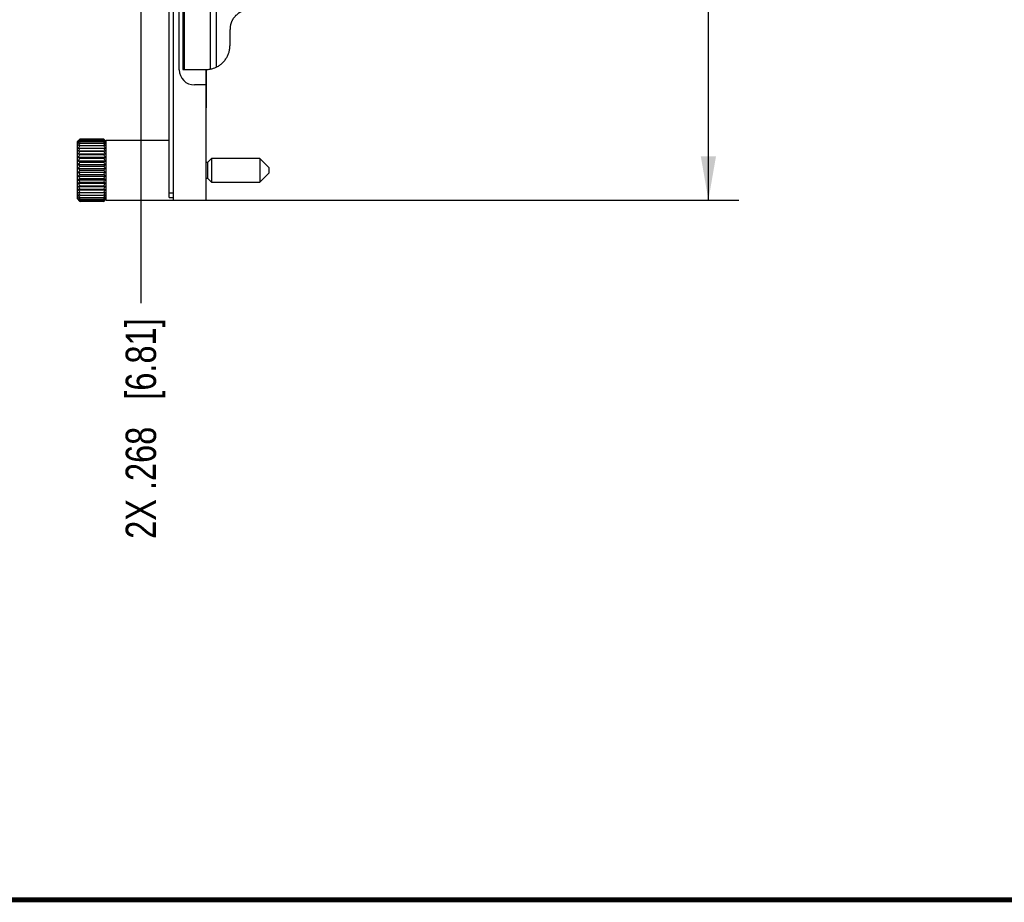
# Model space of a CAD drawing. Header units: inches. Extents: x 0.2 to 16.8, y 0.2 to 10.8.
# Tile 8 of 36: x 7.3 to 11.4, y 0.2 to 3.9. Entities that reach past the tile are written whole.
import ezdxf

# ---------------------------------------------------------------- set-up
doc = ezdxf.new("R2010")
doc.units = ezdxf.units.IN
doc.header["$LTSCALE"] = 0.935
doc.header["$MEASUREMENT"] = 0
doc.layers.get('0').update_dxf_attribs({"linetype": 'CONTINUOUS'})
doc.layers.add('DIMENSIONS', color=7, linetype='CONTINUOUS')
doc.styles.get("Standard").update_dxf_attribs({"font": 'txt', "width": 0.8})
doc.dimstyles.new('DIMSTYLE_1', dxfattribs={"dimtxt": 0.125, "dimasz": 0.18, "dimexe": 0.18, "dimexo": 0.0625, "dimgap": 0.09, "dimtad": 0, "dimtih": 1, "dimtoh": 1, "dimdec": 3, "dimzin": 4, "dimdsep": 46, "dimtxsty": 'STANDARD', "dimblk": '_FILLED', "dimblk1": '_FILLED', "dimblk2": '_FILLED', "dimcen": 0.09, "dimadec": 0, "dimazin": 0, "dimtp": 0.01, "dimtm": 0.01, "dimtfac": 1, "dimtdec": 3, "dimtofl": 0, "dimtmove": 0, "dimatfit": 3, "dimldrblk": '_FILLED', "dimfxl": 1, "dimtolj": 1, "dimtzin": 4, "dimarcsym": 0})
doc.dimstyles.new('DIMSTYLE_2', dxfattribs={"dimtxt": 0.125, "dimasz": 0.18, "dimexe": 0.18, "dimexo": 0.0625, "dimgap": 0.09, "dimtad": 0, "dimtih": 1, "dimtoh": 1, "dimdec": 3, "dimzin": 4, "dimdsep": 46, "dimtxsty": 'STANDARD', "dimblk": '_FILLED', "dimblk1": '_FILLED', "dimblk2": '_FILLED', "dimcen": 0.09, "dimadec": 0, "dimazin": 0, "dimtp": 0.01, "dimtm": 0.01, "dimtfac": 1, "dimtdec": 3, "dimtofl": 0, "dimtmove": 0, "dimatfit": 3, "dimldrblk": '_FILLED', "dimfxl": 1, "dimtolj": 1, "dimtzin": 4, "dimarcsym": 0})

# ---------------------------------------------------------------- blocks, each defined once
blk = doc.blocks.new('_FILLED')
at = {"color": 0, "linetype": 'BYBLOCK'}
blk.add_solid([(0, 0), (-1, 0.174), (-1, -0.174)], dxfattribs=at)
blk = doc.blocks.new('*D26')
at = {"layer": 'DIMENSIONS', "color": 2, "linetype": 'CONTINUOUS'}
for p, q in [((8.1454, 8.2049), (10.2749, 8.2049)), ((10.1499, 8.2049), (10.1499, 5.7964)), ((10.1499, 3.1379), (10.1499, 5.5464)), ((8.0104, 3.1379), (10.2749, 3.1379))]:
    blk.add_line(p, q, dxfattribs=at)
at = {"layer": 'DIMENSIONS', "color": 2, "linetype": 'CONTINUOUS', "xscale": 0.18, "yscale": 0.18, "zscale": 0.18}
for p, rotation in [((10.1499, 8.2049), 90), ((10.1499, 3.1379), 270)]:
    blk.add_blockref('_FILLED', p, dxfattribs=dict(at, rotation=rotation))
at = {"layer": 'DIMENSIONS', "color": 2, "linetype": 'CONTINUOUS', "insert": (10.1499, 5.7339), "char_height": 0.125, "width": 1.325, "attachment_point": 2, "line_spacing_factor": 0.9}
blk.add_mtext('5.067{\\Ftxt.shx;\\W1.000000;\\H0.125000; }[128.7]', dxfattribs=at)
blk = doc.blocks.new('*D27')
at = {"layer": 'DIMENSIONS', "color": 2, "linetype": 'CONTINUOUS'}
blk.add_line((7.8149, 4.0294), (7.8149, 2.7136), dxfattribs=at)
at = {"layer": 'DIMENSIONS', "color": 2, "linetype": 'CONTINUOUS', "insert": (7.7524, 2.6511), "char_height": 0.125, "width": 1.425, "attachment_point": 3, "rotation": 90, "line_spacing_factor": 0.9}
blk.add_mtext('2X .268{\\Ftxt.shx;\\W1.000000;\\H0.125000; }[6.81]', dxfattribs=at)

msp = doc.modelspace()

# ---------------------------------------------------------------- linework, layer by layer
at = {"color": 7, "linetype": 'CONTINUOUS'}
for p, q in [((7.9309, 3.1479), (7.9309, 8.1949)), ((7.9479, 8.2049), (7.9479, 3.1379)), ((7.9729, 3.6739), (7.9729, 7.6689)), ((7.9876, 7.6729), (7.9876, 3.6749)), ((8.1817, 3.7749), (8.1817, 3.8399)), ((7.9876, 3.6749), (8.0821, 3.6749)), ((8.0829, 3.1379), (8.0829, 3.6749)), ((8.0849, 3.5179), (8.0849, 3.6749)), ((8.0829, 3.6114), (8.0354, 3.6114)), ((8.0829, 3.5179), (8.0849, 3.5179)), ((7.5642, 3.3885), (7.5541, 3.3785)), ((7.5541, 3.1422), (7.5541, 3.3785)), ((7.5648, 3.3891), (7.6615, 3.3891)), ((7.5648, 3.388), (7.6615, 3.388)), ((7.5648, 3.3847), (7.6615, 3.3847)), ((7.5648, 3.3793), (7.6615, 3.3793)), ((7.5648, 3.3718), (7.6615, 3.3718)), ((7.5648, 3.3625), (7.6615, 3.3625)), ((7.6719, 3.3787), (7.6621, 3.3885)), ((7.9309, 3.3829), (7.6719, 3.3829)), ((7.6719, 3.1379), (7.6719, 3.3829)), ((7.5571, 3.3514), (7.6692, 3.3514)), ((7.5571, 3.3402), (7.6692, 3.3402)), ((7.5571, 3.3276), (7.6692, 3.3276)), ((7.5648, 3.3387), (7.6615, 3.3387)), ((7.5648, 3.3247), (7.6615, 3.3247)), ((7.5571, 3.3139), (7.6692, 3.3139)), ((7.5571, 3.2993), (7.6692, 3.2993)), ((7.5571, 3.284), (7.6692, 3.284)), ((7.5648, 3.3096), (7.6615, 3.3096)), ((7.5648, 3.2937), (7.6615, 3.2937)), ((8.0891, 3.293), (8.0829, 3.293)), ((8.1052, 3.3092), (8.0891, 3.293)), ((8.0891, 3.293), (8.0891, 3.2277)), ((8.304, 3.3092), (8.1052, 3.3092)), ((8.1052, 3.3092), (8.1052, 3.2115)), ((8.3414, 3.2718), (8.304, 3.3092)), ((8.304, 3.3092), (8.304, 3.2115)), ((7.5571, 3.2683), (7.6692, 3.2683)), ((7.5571, 3.2524), (7.6692, 3.2524)), ((7.5648, 3.2772), (7.6615, 3.2772)), ((7.5648, 3.2604), (7.6615, 3.2604)), ((7.5648, 3.2436), (7.6615, 3.2436)), ((8.304, 3.2115), (8.3414, 3.2489)), ((8.3414, 3.2718), (8.3414, 3.2489)), ((7.5571, 3.2367), (7.6692, 3.2367)), ((7.5571, 3.2214), (7.6692, 3.2214)), ((7.5571, 3.2068), (7.6692, 3.2068)), ((7.5648, 3.227), (7.6615, 3.227)), ((7.5648, 3.2111), (7.6615, 3.2111)), ((8.0829, 3.2277), (8.0891, 3.2277)), ((8.0891, 3.2277), (8.1052, 3.2115)), ((8.1052, 3.2115), (8.304, 3.2115)), ((7.5571, 3.1931), (7.6692, 3.1931)), ((7.5571, 3.1805), (7.6692, 3.1805)), ((7.5571, 3.1693), (7.6692, 3.1693)), ((7.5648, 3.196), (7.6615, 3.196)), ((7.5648, 3.182), (7.6615, 3.182)), ((7.5541, 3.1422), (7.5642, 3.1322)), ((7.5648, 3.1582), (7.6615, 3.1582)), ((7.5648, 3.1489), (7.6615, 3.1489)), ((7.5648, 3.1414), (7.6615, 3.1414)), ((7.5648, 3.136), (7.6615, 3.136)), ((7.5648, 3.1327), (7.6615, 3.1327)), ((7.6615, 3.1316), (7.5648, 3.1316)), ((7.6621, 3.1322), (7.6719, 3.142)), ((7.6719, 3.1379), (8.0829, 3.1379)), ((7.9309, 3.1479), (7.9479, 3.1479))]:
    msp.add_line(p, q, dxfattribs=at)
at = {"color": 9, "linetype": 'CONTINUOUS'}
for p, q in [((7.9926, 7.6729), (7.9926, 3.6749)), ((8.1001, 4.0749), (8.1001, 3.6765)), ((8.1243, 4.0749), (8.1243, 3.6842)), ((7.9309, 3.1679), (7.9479, 3.1679))]:
    msp.add_line(p, q, dxfattribs=at)
at = {"color": 7, "linetype": 'CONTINUOUS', "const_width": 0.02}
msp.add_lwpolyline([(0.25, 0.2586), (16.75, 0.2586)], dxfattribs=at)
at = {"color": 7, "linetype": 'CONTINUOUS'}
for centre, radius, start, end in [((8.0354, 3.6739), 0.0625, 180, 270), ((8.0821, 3.7718), 0.0969, 270, 270.2051), ((8.0821, 3.7719), 0.097, 270.206, 280.7227), ((8.0812, 3.7782), 0.1034, 280.5468, 280.7336), ((8.0824, 3.7719), 0.0971, 280.5185, 280.721), ((8.0809, 3.7797), 0.105, 280.7428, 288.5972), ((8.0825, 3.7749), 0.0998, 288.5727, 294.7471), ((7.7933, 3.1604), 0.3233, 134.9774, 136.9301), ((7.8241, 3.1567), 0.3475, 138.2682, 140.2026), ((7.7525, 3.1694), 0.2881, 130.6517, 132.6909), ((7.8528, 3.1494), 0.372, 140.748, 142.6518), ((7.7246, 3.158), 0.2774, 125.1888, 127.1484), ((7.8774, 3.1398), 0.3939, 142.551, 144.4238), ((7.7007, 3.1273), 0.2864, 118.3498, 120.106), ((7.8964, 3.1289), 0.4111, 143.7748, 145.6224), ((7.6824, 3.0493), 0.3433, 110.0442, 111.411), ((7.6709, 2.7856), 0.5865, 100.4237, 101.1854), ((7.9083, 3.1173), 0.422, 144.4844, 146.3159), ((7.4439, 3.171), 0.3081, 43.0217, 45.0708), ((7.4141, 3.1669), 0.3318, 39.7516, 41.7775), ((7.4638, 3.1582), 0.3031, 47.3596, 49.2978), ((7.3862, 3.1595), 0.3557, 37.3046, 39.2956), ((7.4925, 3.1455), 0.2929, 52.9032, 54.7596), ((7.3624, 3.1498), 0.377, 35.5343, 37.4908), ((7.5172, 3.1124), 0.3034, 59.9434, 61.6007), ((7.344, 3.1389), 0.3938, 34.337, 36.2658), ((7.5361, 3.0289), 0.3651, 68.6299, 69.915), ((7.548, 2.7469), 0.626, 78.8386, 79.5524), ((7.3325, 3.1273), 0.4044, 33.6443, 35.5554), ((7.9049, 3.1106), 0.4167, 144.6971, 146.5627), ((7.6709, 3.9156), 0.5865, 258.8146, 259.5763), ((7.9083, 3.0936), 0.422, 144.4844, 146.3159), ((7.6824, 3.6472), 0.3433, 248.5889, 249.956), ((7.8964, 3.0818), 0.4111, 143.7748, 145.6224), ((7.3214, 3.1106), 0.4167, 33.4373, 35.3029), ((7.548, 3.9543), 0.626, 280.4476, 281.1614), ((7.3325, 3.1036), 0.4044, 33.6443, 35.5554), ((7.5361, 3.6677), 0.3652, 290.0851, 291.3701), ((7.344, 3.0918), 0.3938, 34.337, 36.2658), ((7.7007, 3.5616), 0.2864, 239.894, 241.6502), ((7.8774, 3.0701), 0.3939, 142.551, 144.4238), ((7.7246, 3.5204), 0.2774, 232.8516, 234.8112), ((7.8528, 3.0583), 0.372, 140.748, 142.6518), ((7.7525, 3.4958), 0.2881, 227.3091, 229.3483), ((7.5172, 3.5766), 0.3034, 298.3993, 300.0566), ((7.3624, 3.0801), 0.377, 35.5344, 37.4908), ((7.4925, 3.5329), 0.2929, 305.2404, 307.0968), ((7.3862, 3.0684), 0.3557, 37.3047, 39.2956), ((7.4638, 3.507), 0.3031, 310.7022, 312.6404), ((7.8241, 3.0459), 0.3475, 138.2682, 140.2026), ((7.7823, 3.4785), 0.3081, 223.0217, 225.0708), ((7.7933, 3.0317), 0.3233, 134.9774, 136.9301), ((7.8122, 3.4646), 0.3318, 219.7516, 221.7775), ((7.7625, 3.0137), 0.3031, 130.7022, 132.6404), ((7.4141, 3.0561), 0.3318, 39.7516, 41.7775), ((7.433, 3.489), 0.3233, 314.9774, 316.9301), ((7.4439, 3.0422), 0.3081, 43.0217, 45.0708), ((7.4022, 3.4749), 0.3475, 318.2682, 320.2026), ((7.4738, 3.025), 0.2881, 47.3091, 49.3483), ((7.84, 3.4523), 0.3557, 217.3047, 219.2956), ((7.7337, 2.9878), 0.2929, 125.2404, 127.0968), ((7.8639, 3.4406), 0.377, 215.5344, 217.4908), ((7.7091, 2.9442), 0.3034, 118.3993, 120.0566), ((7.8823, 3.4289), 0.3938, 214.337, 216.2658), ((7.3735, 3.4624), 0.372, 320.748, 322.6518), ((7.5016, 3.0003), 0.2774, 52.8516, 54.8112), ((7.3488, 3.4506), 0.3939, 322.551, 324.4238), ((7.5255, 2.9591), 0.2864, 59.894, 61.6502), ((7.3299, 3.4389), 0.4111, 323.7748, 325.6224), ((7.6902, 2.853), 0.3652, 110.0851, 111.3701), ((7.8938, 3.4171), 0.4044, 213.6443, 215.5554), ((7.6783, 2.5664), 0.626, 100.4476, 101.1614), ((7.9049, 3.4101), 0.4167, 213.4373, 215.3029), ((7.8938, 3.3934), 0.4044, 213.6443, 215.5554), ((7.5439, 2.8735), 0.3433, 68.5889, 69.956), ((7.318, 3.4271), 0.422, 324.4844, 326.3159), ((7.5554, 2.6051), 0.5865, 78.8146, 79.5763), ((7.3214, 3.4101), 0.4167, 324.6971, 326.5627), ((7.318, 3.4034), 0.422, 324.4844, 326.3159), ((7.6783, 3.7738), 0.626, 258.8386, 259.5524), ((7.8823, 3.3818), 0.3939, 214.3372, 216.2656), ((7.8639, 3.3709), 0.377, 215.5343, 217.4908), ((7.6902, 3.4918), 0.3652, 248.6299, 249.9149), ((7.84, 3.3613), 0.3557, 217.3046, 219.2956), ((7.7091, 3.4083), 0.3034, 239.9434, 241.6007), ((7.8122, 3.3538), 0.3318, 219.7516, 221.7775), ((7.7337, 3.3752), 0.2929, 232.9032, 234.7596), ((7.7823, 3.3497), 0.3081, 223.0217, 225.0708), ((7.7625, 3.3625), 0.3031, 227.3596, 229.2978), ((7.5554, 3.7351), 0.5865, 280.4237, 281.1854), ((7.3299, 3.3918), 0.411, 323.7748, 325.6225), ((7.3488, 3.3809), 0.3939, 322.551, 324.4238), ((7.5439, 3.4713), 0.3433, 290.0441, 291.4111), ((7.3735, 3.3713), 0.372, 320.748, 322.6518), ((7.5255, 3.3934), 0.2864, 298.3498, 300.106), ((7.4022, 3.364), 0.3475, 318.2682, 320.2026), ((7.5016, 3.3627), 0.2774, 305.1888, 307.1484), ((7.433, 3.3603), 0.3233, 314.9774, 316.9301), ((7.4738, 3.3513), 0.2881, 310.6517, 312.6909)]:
    msp.add_arc(centre, radius, start, end, dxfattribs=at)
for points, knots in [([(8.2611, 3.9199), (8.2585, 3.9199), (8.2546, 3.9197), (8.2494, 3.919), (8.2443, 3.9181), (8.238, 3.9165), (8.2318, 3.9143), (8.2271, 3.9122), (8.2236, 3.9104), (8.2202, 3.9085), (8.2158, 3.9057), (8.2106, 3.9018), (8.2048, 3.8965), (8.1996, 3.8907), (8.1957, 3.8854), (8.1929, 3.881), (8.191, 3.8776), (8.1892, 3.8741), (8.1871, 3.8693), (8.1849, 3.8631), (8.1834, 3.8568), (8.1825, 3.8516), (8.1818, 3.8464), (8.1817, 3.8425), (8.1817, 3.8399)], [0, 0, 0, 0, 0.06226, 0.093403, 0.124548, 0.186835, 0.249147, 0.280324, 0.311511, 0.342706, 0.373912, 0.436338, 0.498808, 0.561324, 0.623885, 0.655191, 0.686507, 0.717832, 0.749167, 0.811841, 0.87454, 0.905905, 0.937274, 1, 1, 1, 1]), ([(8.1243, 3.6842), (8.1265, 3.6852), (8.1306, 3.6874), (8.1367, 3.691), (8.1424, 3.6951), (8.1479, 3.6996), (8.153, 3.7045), (8.1578, 3.7097), (8.1622, 3.7152), (8.1662, 3.7211), (8.1697, 3.7272), (8.1729, 3.7335), (8.1756, 3.7401), (8.1778, 3.7468), (8.1795, 3.7537), (8.1807, 3.7607), (8.1815, 3.7678), (8.1817, 3.7725), (8.1817, 3.7749)], [0, 0, 0, 0, 0.062283, 0.124597, 0.186939, 0.249313, 0.31172, 0.374161, 0.436634, 0.499139, 0.561673, 0.624235, 0.686822, 0.749431, 0.812058, 0.874696, 0.937348, 1, 1, 1, 1])]:
    msp.add_open_spline(points, degree=3, knots=knots, dxfattribs=at)

# ---------------------------------------------------------------- dimensions: what is measured, and where the dimension line sits
at = {"layer": 'DIMENSIONS', "color": 2, "linetype": 'CONTINUOUS'}
dim = msp.add_linear_dim(base=(10.1499, 3.1379), p1=(8.1454, 8.2049), p2=(8.0104, 3.1379), angle=270, dimstyle='DIMSTYLE_2', dxfattribs=at)
dim.commit()
dim.dimension.update_dxf_attribs({"geometry": '*D26', "text_midpoint": (9.9999, 5.6714), "dimtype": 160})
dim = msp.add_ordinate_dim(feature_location=(7.8149, 4.0294), offset=(0, -1.3157), dtype=1, origin=(8.0829, 4.0919), text='2X <>', dimstyle='DIMSTYLE_1', dxfattribs=at)
dim.commit()
dim.dimension.update_dxf_attribs({"geometry": '*D27', "text_midpoint": (7.927, 1.7598)})

doc.saveas('drawing.dxf')
